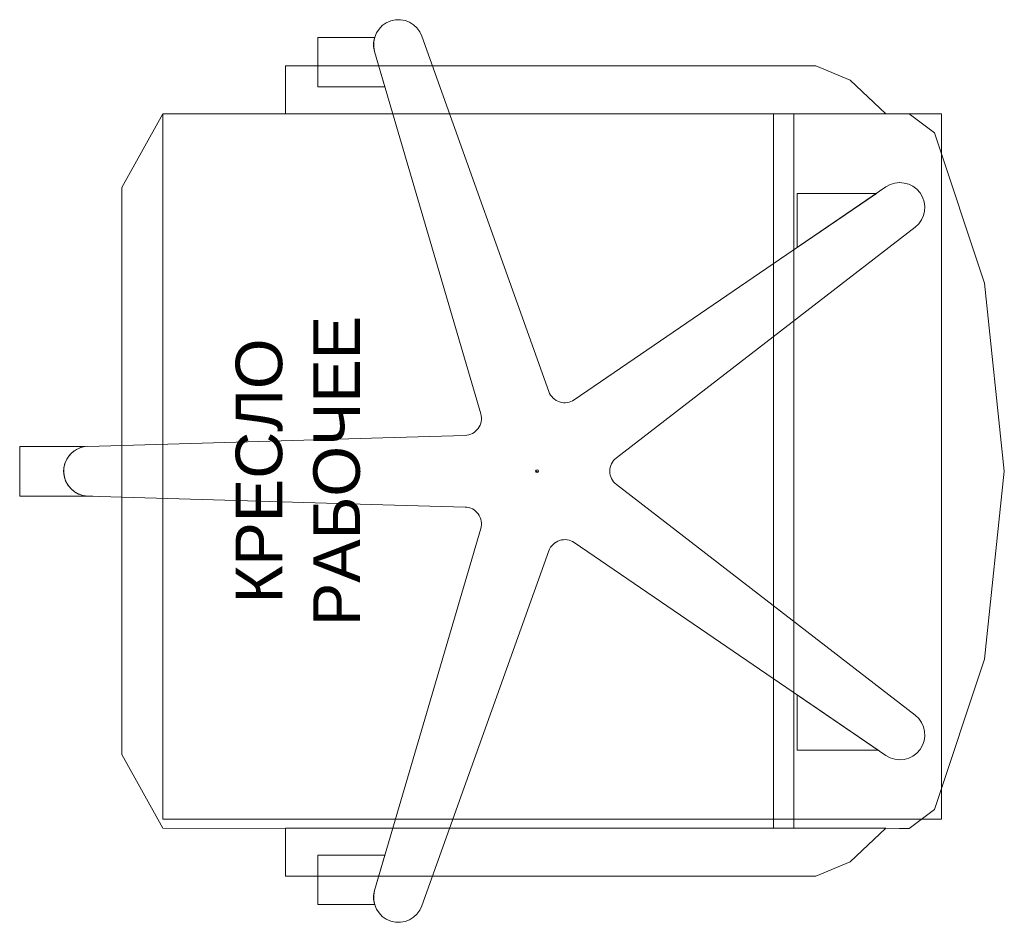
# Model space of a CAD drawing. Header units: millimetres. Extents: x -57464382 to 30606835, y -92609 to 65084.
# Tile 23 of 256: x -71008 to -70310, y -52794 to -52154. Entities that reach past the tile are written whole.
import ezdxf

# ---------------------------------------------------------------- set-up
doc = ezdxf.new("R2010")
doc.units = ezdxf.units.MM
doc.layers.get('0').update_dxf_attribs({"lineweight": 0})
doc.layers.add('00_АР_Номер мебели', color=1, linetype='Continuous', lineweight=13, plot=False)
doc.layers.add('00_АР_Подложка', color=7, linetype='Continuous', lineweight=0, true_color=0x9b9292)
doc.layers.add('1. ПОДЛОЖКА', color=7, linetype='Continuous', lineweight=0, true_color=0x9b9292)
doc.layers.add('06_АР_Мебель', color=4, linetype='Continuous', lineweight=9)
doc.styles.get("Standard").update_dxf_attribs({"font": 'arial.ttf'})

# ---------------------------------------------------------------- blocks, each defined once
blk = doc.blocks.new('Кресло рабочее')
at = {"layer": '00_АР_Подложка'}
for p, q in [((17.59, 0), (-17.59, 0)), ((-17.59, 0), (-17.59, -51.83)), ((17.59, -46.44), (17.59, 0)), ((-17.49, -48.26), (-20.08, -137.26)), ((-17.59, -51.83), (-17.49, -48.26)), ((20.33, -137.26), (17.74, -48.26)), ((-200.64, -72.26), (-252.81, -101.47)), ((201.19, -72.26), (-200.64, -72.26)), ((253.37, -101.47), (201.19, -72.26)), ((-252.81, -101.47), (-252.96, -623.33)), ((253.22, -630.15), (253.37, -101.47)), ((-23.58, -257.26), (-20.08, -137.26)), ((20.33, -137.26), (23.83, -257.26)), ((-252.79, -188.44), (-286.82, -188.44)), ((-286.82, -188.44), (-286.82, -564.17)), ((-252.67, -613.79), (-252.79, -188.44)), ((253.34, -188.44), (253.22, -613.79)), ((287.38, -188.44), (253.34, -188.44)), ((287.38, -564.17), (287.38, -188.44)), ((-286.82, -211.25), (-306.73, -211.25)), ((-306.73, -211.25), (-306.73, -251.45)), ((-271.91, -211.25), (-286.82, -211.25)), ((-271.91, -258.79), (-271.91, -211.25)), ((287.38, -211.25), (272.46, -211.25)), ((272.46, -211.25), (272.46, -258.78)), ((307.28, -211.25), (287.38, -211.25)), ((307.28, -251.45), (307.28, -211.25)), ((-296.86, -251.46), (-271.91, -258.79)), ((-40.56, -326.65), (-296.86, -251.46)), ((-23.58, -257.26), (-25.27, -315.55)), ((25.52, -315.55), (23.83, -257.26)), ((297.42, -251.46), (40.81, -326.66)), ((272.46, -258.78), (297.42, -251.46)), ((-307.76, -284.97), (-307.76, -284.97)), ((-307.76, -284.97), (-56.25, -374.97)), ((56.51, -374.97), (308.31, -284.97)), ((-50.42, -392.94), (-201.23, -613.75)), ((201.48, -613.75), (50.67, -392.94)), ((-172.73, -634.46), (-9.32, -422.8)), ((9.57, -422.8), (172.98, -634.46)), ((253.37, -534.07), (-252.81, -534.07)), ((-252.81, -548.42), (253.37, -548.42)), ((-197.53, -608.34), (-158.25, -550.82)), ((-158.25, -550.82), (-197.53, -550.82)), ((-197.53, -550.82), (-197.53, -608.34)), ((196.98, -550.82), (158.5, -550.82)), ((158.5, -550.82), (196.98, -607.17)), ((196.98, -607.17), (196.98, -550.82)), ((-286.82, -564.17), (-276.66, -588.53)), ((277.22, -588.53), (287.38, -564.17)), ((-276.66, -588.53), (-252.67, -613.79)), ((253.22, -613.79), (277.22, -588.53)), ((-252.96, -623.33), (-252.96, -630.15)), ((-252.96, -630.15), (-239.57, -648.3)), ((239.82, -648.3), (253.22, -630.15)), ((-239.57, -648.3), (-133.04, -683.55)), ((133.29, -683.55), (239.82, -648.3)), ((-133.04, -683.55), (0.13, -697.65)), ((0.13, -697.65), (133.29, -683.55))]:
    blk.add_line(p, q, dxfattribs=at)
blk.add_circle((0.13, -366.58), 1, dxfattribs=at)
for centre, radius, start, end in [((0.13, -48.77), 17.62, 7.61129, 178.33187), ((0.13, -48.77), 17.62, 1.66813, 178.33187), ((-301.82, -268.37), 17.62, 73.64999, 250.33177), ((-301.82, -268.37), 17.62, 73.64994, 106.15659), ((302.38, -268.37), 17.62, 73.84346, 106.33187), ((302.38, -268.37), 17.62, 289.66813, 106.33187), ((-37.2, -315.2), 11.94, 253.64994, 358.33186), ((37.46, -315.2), 11.94, 181.66813, 286.33187), ((-60.28, -386.21), 11.94, 325.66813, 70.31009), ((60.53, -386.21), 11.94, 109.66813, 214.33187), ((0.13, -430.09), 11.94, 37.66813, 142.33187), ((-186.68, -623.69), 17.62, 145.66813, 322.33187), ((186.93, -623.69), 17.62, 217.66813, 34.33187)]:
    blk.add_arc(centre, radius, start, end, dxfattribs=at)
blk.add_point((0.13, -366.58), dxfattribs=at)
at = {"layer": '06_АР_Мебель'}
for p, q in [((17.59, 0), (-17.59, 0)), ((-17.59, 0), (-17.59, -51.83)), ((17.59, -46.44), (17.59, 0)), ((-17.49, -48.26), (-20.08, -137.26)), ((-17.59, -51.83), (-17.49, -48.26)), ((20.33, -137.26), (17.74, -48.26)), ((-200.64, -72.26), (-252.81, -101.47)), ((201.19, -72.26), (-200.64, -72.26)), ((253.37, -101.47), (201.19, -72.26)), ((-252.81, -101.47), (-252.96, -623.33)), ((253.22, -630.15), (253.37, -101.47)), ((-23.58, -257.26), (-20.08, -137.26)), ((20.33, -137.26), (23.83, -257.26)), ((-252.79, -188.44), (-286.82, -188.44)), ((-286.82, -188.44), (-286.82, -564.17)), ((-252.67, -613.79), (-252.79, -188.44)), ((253.34, -188.44), (253.22, -613.79)), ((287.38, -188.44), (253.34, -188.44)), ((287.38, -564.17), (287.38, -188.44)), ((-286.82, -211.25), (-306.73, -211.25)), ((-306.73, -211.25), (-306.73, -251.45)), ((-271.91, -211.25), (-286.82, -211.25)), ((-271.91, -258.79), (-271.91, -211.25)), ((287.38, -211.25), (272.46, -211.25)), ((272.46, -211.25), (272.46, -258.78)), ((307.28, -211.25), (287.38, -211.25)), ((307.28, -251.45), (307.28, -211.25)), ((-296.86, -251.46), (-271.91, -258.79)), ((-40.56, -326.65), (-296.86, -251.46)), ((-23.58, -257.26), (-25.27, -315.55)), ((25.52, -315.55), (23.83, -257.26)), ((297.42, -251.46), (40.81, -326.66)), ((272.46, -258.78), (297.42, -251.46)), ((-307.76, -284.97), (-307.76, -284.97)), ((-307.76, -284.97), (-56.25, -374.97)), ((56.51, -374.97), (308.31, -284.97)), ((-50.42, -392.94), (-201.23, -613.75)), ((201.48, -613.75), (50.67, -392.94)), ((-172.73, -634.46), (-9.32, -422.8)), ((9.57, -422.8), (172.98, -634.46)), ((253.37, -534.07), (-252.81, -534.07)), ((-252.81, -548.42), (253.37, -548.42)), ((-197.53, -608.34), (-158.25, -550.82)), ((-158.25, -550.82), (-197.53, -550.82)), ((-197.53, -550.82), (-197.53, -608.34)), ((196.98, -550.82), (158.5, -550.82)), ((158.5, -550.82), (196.98, -607.17)), ((196.98, -607.17), (196.98, -550.82)), ((-286.82, -564.17), (-276.66, -588.53)), ((277.22, -588.53), (287.38, -564.17)), ((-276.66, -588.53), (-252.67, -613.79)), ((253.22, -613.79), (277.22, -588.53)), ((-252.96, -623.33), (-252.96, -630.15)), ((-252.96, -630.15), (-239.57, -648.3)), ((239.82, -648.3), (253.22, -630.15)), ((-239.57, -648.3), (-133.04, -683.55)), ((133.29, -683.55), (239.82, -648.3)), ((-133.04, -683.55), (0.13, -697.65)), ((0.13, -697.65), (133.29, -683.55))]:
    blk.add_line(p, q, dxfattribs=at)
blk.add_circle((0.13, -366.58), 1, dxfattribs=at)
for centre, radius, start, end in [((0.13, -48.77), 17.62, 7.61129, 178.33187), ((0.13, -48.77), 17.62, 1.66813, 178.33187), ((-301.82, -268.37), 17.62, 73.64999, 250.33177), ((-301.82, -268.37), 17.62, 73.64994, 106.15659), ((302.38, -268.37), 17.62, 73.84346, 106.33187), ((302.38, -268.37), 17.62, 289.66813, 106.33187), ((-37.2, -315.2), 11.94, 253.64994, 358.33186), ((37.46, -315.2), 11.94, 181.66813, 286.33187), ((-60.28, -386.21), 11.94, 325.66813, 70.31009), ((60.53, -386.21), 11.94, 109.66813, 214.33187), ((0.13, -430.09), 11.94, 37.66813, 142.33187), ((-186.68, -623.69), 17.62, 145.66813, 322.33187), ((186.93, -623.69), 17.62, 217.66813, 34.33187)]:
    blk.add_arc(centre, radius, start, end, dxfattribs=at)
blk.add_point((0.13, -366.58), dxfattribs=at)
at = {"flags": 1}
for tag, p in [('КОД_ОБОРУДОВАНИЯ', (56.22, 11.7)), ('ДОП_ИНФОРМАЦИЯ', (56.22, -40.45)), ('ДОГОВОР', (291.32, -99.74))]:
    blk.add_attdef(tag, p, '', height=25, dxfattribs=at)
at = {"layer": '00_АР_Номер мебели'}
blk.add_attdef('Номер', (-60.36, -622.49), '', height=100, dxfattribs=at)
at = {"layer": '06_АР_Мебель', "insert": (0.28, -197.26), "char_height": 33, "attachment_point": 5}
blk.add_mtext_dynamic_manual_height_columns('{\\C7;КРЕСЛО РАБОЧЕЕ}', width=250, gutter_width=12.5, heights=[0], dxfattribs=at)
blk = doc.blocks.new('*U221')
at = {"layer": '1. ПОДЛОЖКА'}
blk.add_lwpolyline([(953.37, -804.45), (453.73, -804.45), (453.73, -1356.23), (953.37, -1356.23)], close=True, dxfattribs=at)
blk.add_blockref('Кресло рабочее', (700, -702.98))

msp = doc.modelspace()

# ---------------------------------------------------------------- block references
at = {"lineweight": 35, "rotation": 90}
msp.add_blockref('*U221', (-71710.79, -53174.36), dxfattribs=at)

doc.saveas('drawing.dxf')
